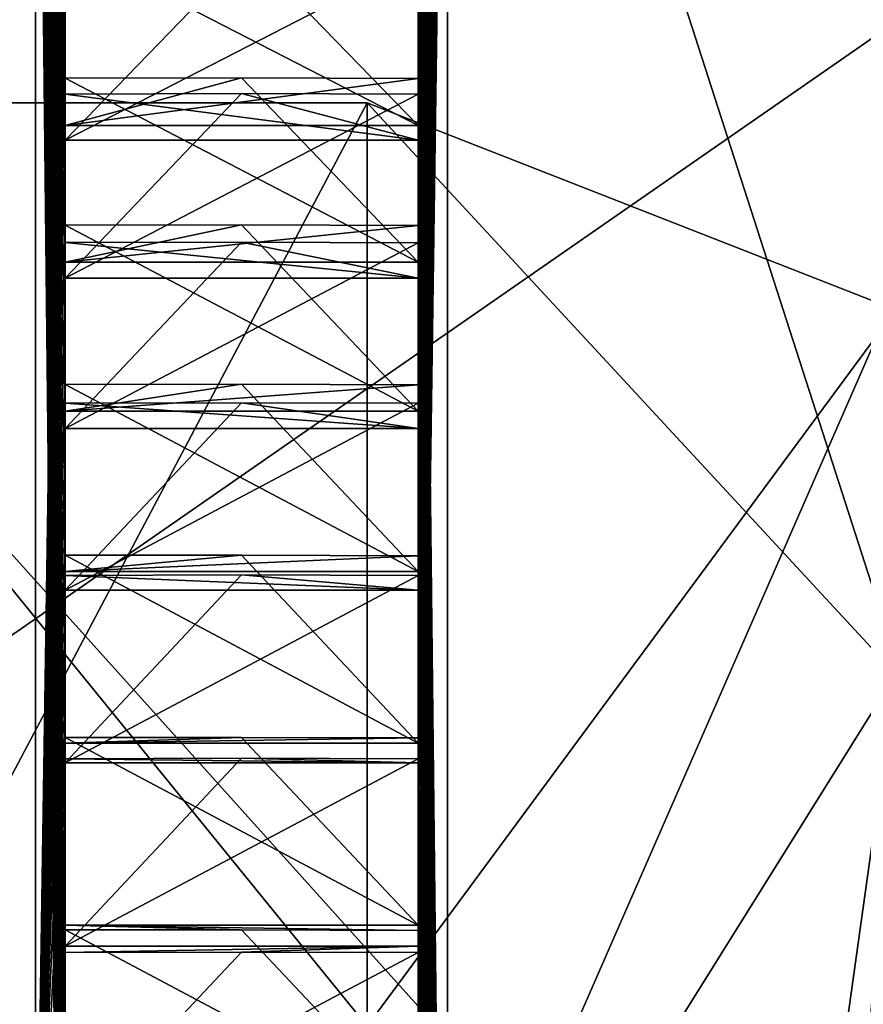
# Model space of a CAD drawing. Header units: millimetres. Extents: x -15 to 196, y -14 to 691.
# Tile 114 of 256: x 8.31 to 10.23, y 24.82 to 27.06. Entities that reach past the tile are written whole.
import ezdxf

# ---------------------------------------------------------------- set-up
doc = ezdxf.new("R2010")
doc.units = ezdxf.units.MM
doc.header["$LTSCALE"] = 41.718519
for name, color, linetype in [('155', 7, 'CONTINUOUS'), ('211', 7, 'CONTINUOUS'), ('213', 7, 'CONTINUOUS'), ('214', 7, 'CONTINUOUS'), ('2235', 7, 'CONTINUOUS'), ('2236', 7, 'CONTINUOUS'), ('2237', 7, 'CONTINUOUS'), ('2238', 7, 'CONTINUOUS'), ('2239', 7, 'CONTINUOUS'), ('2240', 7, 'CONTINUOUS'), ('2241', 7, 'CONTINUOUS'), ('2242', 7, 'CONTINUOUS'), ('2243', 7, 'CONTINUOUS'), ('2244', 7, 'CONTINUOUS'), ('2245', 7, 'CONTINUOUS'), ('2246', 7, 'CONTINUOUS'), ('2247', 7, 'CONTINUOUS'), ('2248', 7, 'CONTINUOUS'), ('2249', 7, 'CONTINUOUS'), ('2250', 7, 'CONTINUOUS'), ('2251', 7, 'CONTINUOUS'), ('2252', 7, 'CONTINUOUS'), ('2253', 7, 'CONTINUOUS'), ('2254', 7, 'CONTINUOUS'), ('2278', 7, 'CONTINUOUS'), ('2279', 7, 'CONTINUOUS'), ('2280', 7, 'CONTINUOUS'), ('2281', 7, 'CONTINUOUS'), ('2345', 7, 'CONTINUOUS'), ('2347', 7, 'CONTINUOUS'), ('2379', 7, 'CONTINUOUS'), ('2380', 7, 'CONTINUOUS'), ('2381', 7, 'CONTINUOUS'), ('2382', 7, 'CONTINUOUS'), ('2383', 7, 'CONTINUOUS'), ('2384', 7, 'CONTINUOUS'), ('2385', 7, 'CONTINUOUS'), ('2386', 7, 'CONTINUOUS'), ('2387', 7, 'CONTINUOUS'), ('2388', 7, 'CONTINUOUS'), ('2389', 7, 'CONTINUOUS'), ('2390', 7, 'CONTINUOUS'), ('2391', 7, 'CONTINUOUS'), ('2392', 7, 'CONTINUOUS'), ('2393', 7, 'CONTINUOUS'), ('2394', 7, 'CONTINUOUS'), ('2395', 7, 'CONTINUOUS'), ('2396', 7, 'CONTINUOUS'), ('2397', 7, 'CONTINUOUS'), ('2398', 7, 'CONTINUOUS'), ('2554', 7, 'CONTINUOUS'), ('2555', 7, 'CONTINUOUS'), ('2556', 7, 'CONTINUOUS'), ('2557', 7, 'CONTINUOUS'), ('2558', 7, 'CONTINUOUS'), ('2559', 7, 'CONTINUOUS'), ('2560', 7, 'CONTINUOUS'), ('2571', 7, 'CONTINUOUS'), ('2572', 7, 'CONTINUOUS'), ('2583', 7, 'CONTINUOUS'), ('2584', 7, 'CONTINUOUS'), ('2585', 7, 'CONTINUOUS'), ('3096', 7, 'CONTINUOUS'), ('3097', 7, 'CONTINUOUS'), ('3098', 7, 'CONTINUOUS'), ('3099', 7, 'CONTINUOUS'), ('3100', 7, 'CONTINUOUS'), ('3101', 7, 'CONTINUOUS'), ('3102', 7, 'CONTINUOUS'), ('622', 7, 'CONTINUOUS'), ('855', 7, 'CONTINUOUS'), ('867', 7, 'CONTINUOUS'), ('871', 7, 'CONTINUOUS'), ('881', 7, 'CONTINUOUS'), ('885', 7, 'CONTINUOUS')]:
    doc.layers.add(name, color=color, linetype=linetype)

msp = doc.modelspace()

# ---------------------------------------------------------------- linework, layer by layer
at = {"layer": '155', "linetype": 'Continuous'}
for points in [[(-10.1921, 76.5187, -186.1544), (18.3006, 76.5474, -185.3316), (18.3006, 20.3875, -209.1701), (-10.1921, 76.5187, -186.1544)], [(-10.1921, 20.679, -209.8569), (-10.1921, 76.5187, -186.1544), (18.3006, 20.3875, -209.1701), (-10.1921, 20.679, -209.8569)]]:
    msp.add_3dface(points, dxfattribs=at)
at = {"layer": '211', "linetype": 'Continuous'}
for points in [[(14.25, 29.7946, -2.5), (14.25, 14, -2.5), (-8.5, 14, -2.5), (14.25, 29.7946, -2.5)], [(14.25, 29.7946, -2.5), (-8.5, 14, -2.5), (-8.5, 29.7946, -2.5), (14.25, 29.7946, -2.5)]]:
    msp.add_3dface(points, dxfattribs=at)
at = {"layer": '213', "linetype": 'Continuous'}
for points in [[(-3.5, 11.3301, -27.5), (14.25, 11.3301, -27.5), (14.25, 43.0183, -27.5), (-3.5, 11.3301, -27.5)], [(-3.5, 11.3301, -27.5), (14.25, 43.0183, -27.5), (-3.5, 43.0183, -27.5), (-3.5, 11.3301, -27.5)]]:
    msp.add_3dface(points, dxfattribs=at)
at = {"layer": '214', "linetype": 'Continuous'}
for points in [[(14.25, 12, -30), (-3.5, 12, -30), (-3.5, 42.2322, -30), (14.25, 12, -30)], [(14.25, 42.2322, -30), (14.25, 12, -30), (-3.5, 42.2322, -30), (14.25, 42.2322, -30)]]:
    msp.add_3dface(points, dxfattribs=at)
at = {"layer": '2235', "color": 21, "linetype": 'Continuous', "true_color": 0xf0a06e}
msp.add_3dface([(9.217, 24.5172, -72.1646), (9.217, 24.941, -72.2006), (9.217, 24.712, -72.3982), (9.217, 24.5172, -72.1646)], dxfattribs=at)
at = {"layer": '2236', "color": 21, "linetype": 'Continuous', "true_color": 0xf0a06e}
for points in [[(9.217, 24.941, -72.2006), (8.417, 24.5172, -72.1646), (8.817, 24.942, -72.2019), (9.217, 24.941, -72.2006)], [(8.817, 24.942, -72.2019), (8.417, 24.5172, -72.1646), (8.417, 24.9408, -72.2017), (8.817, 24.942, -72.2019)], [(9.217, 24.5172, -72.1646), (8.417, 24.5172, -72.1646), (9.217, 24.941, -72.2006), (9.217, 24.5172, -72.1646)]]:
    msp.add_3dface(points, dxfattribs=at)
at = {"layer": '2237', "color": 21, "linetype": 'Continuous', "true_color": 0xf0a06e}
for points in [[(8.817, 24.942, -72.2019), (8.417, 24.9408, -72.2017), (9.217, 24.9553, -71.7755), (8.817, 24.942, -72.2019)], [(9.217, 24.9553, -71.7755), (8.417, 24.9408, -72.2017), (8.417, 24.9553, -71.7755), (9.217, 24.9553, -71.7755)], [(9.217, 24.941, -72.2006), (8.817, 24.942, -72.2019), (9.217, 24.9553, -71.7755), (9.217, 24.941, -72.2006)]]:
    msp.add_3dface(points, dxfattribs=at)
at = {"layer": '2238', "color": 21, "linetype": 'Continuous', "true_color": 0xf0a06e}
for points in [[(9.217, 24.9553, -71.7755), (9.217, 25.3804, -71.7877), (9.217, 25.1629, -71.9978), (9.217, 24.9553, -71.7755)], [(9.217, 24.941, -72.2006), (9.217, 24.9553, -71.7755), (9.217, 25.1629, -71.9978), (9.217, 24.941, -72.2006)]]:
    msp.add_3dface(points, dxfattribs=at)
at = {"layer": '2239', "color": 21, "linetype": 'Continuous', "true_color": 0xf0a06e}
for points in [[(9.217, 25.3804, -71.7877), (8.417, 24.9553, -71.7755), (8.817, 25.3816, -71.7888), (9.217, 25.3804, -71.7877)], [(8.817, 25.3816, -71.7888), (8.417, 24.9553, -71.7755), (8.417, 25.3804, -71.7888), (8.817, 25.3816, -71.7888)], [(9.217, 24.9553, -71.7755), (8.417, 24.9553, -71.7755), (9.217, 25.3804, -71.7877), (9.217, 24.9553, -71.7755)]]:
    msp.add_3dface(points, dxfattribs=at)
at = {"layer": '2240', "color": 21, "linetype": 'Continuous', "true_color": 0xf0a06e}
for points in [[(8.817, 25.3816, -71.7888), (8.417, 25.3804, -71.7888), (9.217, 25.3709, -71.3625), (8.817, 25.3816, -71.7888)], [(9.217, 25.3709, -71.3625), (8.417, 25.3804, -71.7888), (8.417, 25.3709, -71.3625), (9.217, 25.3709, -71.3625)], [(9.217, 25.3804, -71.7877), (8.817, 25.3816, -71.7888), (9.217, 25.3709, -71.3625), (9.217, 25.3804, -71.7877)]]:
    msp.add_3dface(points, dxfattribs=at)
at = {"layer": '2241', "color": 21, "linetype": 'Continuous', "true_color": 0xf0a06e}
for points in [[(9.217, 25.3709, -71.3625), (9.217, 25.796, -71.3508), (9.217, 25.5907, -71.5728), (9.217, 25.3709, -71.3625)], [(9.217, 25.3804, -71.7877), (9.217, 25.3709, -71.3625), (9.217, 25.5907, -71.5728), (9.217, 25.3804, -71.7877)]]:
    msp.add_3dface(points, dxfattribs=at)
at = {"layer": '2242', "color": 21, "linetype": 'Continuous', "true_color": 0xf0a06e}
for points in [[(9.217, 25.796, -71.3508), (8.417, 25.3709, -71.3625), (8.817, 25.7972, -71.352), (9.217, 25.796, -71.3508)], [(8.817, 25.7972, -71.352), (8.417, 25.3709, -71.3625), (8.417, 25.796, -71.3519), (8.817, 25.7972, -71.352)], [(9.217, 25.3709, -71.3625), (8.417, 25.3709, -71.3625), (9.217, 25.796, -71.3508), (9.217, 25.3709, -71.3625)]]:
    msp.add_3dface(points, dxfattribs=at)
at = {"layer": '2243', "color": 21, "linetype": 'Continuous', "true_color": 0xf0a06e}
for points in [[(8.817, 25.7972, -71.352), (8.417, 25.796, -71.3519), (9.217, 25.7627, -70.9268), (8.817, 25.7972, -71.352)], [(9.217, 25.7627, -70.9268), (8.417, 25.796, -71.3519), (8.417, 25.7627, -70.9268), (9.217, 25.7627, -70.9268)], [(9.217, 25.796, -71.3508), (8.817, 25.7972, -71.352), (9.217, 25.7627, -70.9268), (9.217, 25.796, -71.3508)]]:
    msp.add_3dface(points, dxfattribs=at)
at = {"layer": '2244', "color": 21, "linetype": 'Continuous', "true_color": 0xf0a06e}
for points in [[(9.217, 25.7627, -70.9268), (9.217, 26.1865, -70.8913), (9.217, 25.9939, -71.1245), (9.217, 25.7627, -70.9268)], [(9.217, 25.796, -71.3508), (9.217, 25.7627, -70.9268), (9.217, 25.9939, -71.1245), (9.217, 25.796, -71.3508)]]:
    msp.add_3dface(points, dxfattribs=at)
at = {"layer": '2245', "color": 21, "linetype": 'Continuous', "true_color": 0xf0a06e}
for points in [[(9.217, 26.1865, -70.8913), (8.417, 25.7627, -70.9268), (8.817, 26.1878, -70.8923), (9.217, 26.1865, -70.8913)], [(8.817, 26.1878, -70.8923), (8.417, 25.7627, -70.9268), (8.417, 26.1866, -70.8924), (8.817, 26.1878, -70.8923)], [(9.217, 25.7627, -70.9268), (8.417, 25.7627, -70.9268), (9.217, 26.1865, -70.8913), (9.217, 25.7627, -70.9268)]]:
    msp.add_3dface(points, dxfattribs=at)
at = {"layer": '2246', "color": 21, "linetype": 'Continuous', "true_color": 0xf0a06e}
for points in [[(8.817, 26.1878, -70.8923), (8.417, 26.1866, -70.8924), (9.217, 26.1294, -70.4699), (8.817, 26.1878, -70.8923)], [(9.217, 26.1294, -70.4699), (8.417, 26.1866, -70.8924), (8.417, 26.1294, -70.4699), (9.217, 26.1294, -70.4699)], [(9.217, 26.1865, -70.8913), (8.817, 26.1878, -70.8923), (9.217, 26.1294, -70.4699), (9.217, 26.1865, -70.8913)]]:
    msp.add_3dface(points, dxfattribs=at)
at = {"layer": '2247', "color": 21, "linetype": 'Continuous', "true_color": 0xf0a06e}
for points in [[(9.217, 26.1294, -70.4699), (9.217, 26.5506, -70.4107), (9.217, 26.3714, -70.6542), (9.217, 26.1294, -70.4699)], [(9.217, 26.1865, -70.8913), (9.217, 26.1294, -70.4699), (9.217, 26.3714, -70.6542), (9.217, 26.1865, -70.8913)]]:
    msp.add_3dface(points, dxfattribs=at)
at = {"layer": '2248', "color": 21, "linetype": 'Continuous', "true_color": 0xf0a06e}
for points in [[(9.217, 26.5506, -70.4107), (8.417, 26.1294, -70.4699), (8.817, 26.5519, -70.4117), (9.217, 26.5506, -70.4107)], [(8.817, 26.5519, -70.4117), (8.417, 26.1294, -70.4699), (8.417, 26.5507, -70.4117), (8.817, 26.5519, -70.4117)], [(9.217, 26.1294, -70.4699), (8.417, 26.1294, -70.4699), (9.217, 26.5506, -70.4107), (9.217, 26.1294, -70.4699)]]:
    msp.add_3dface(points, dxfattribs=at)
at = {"layer": '2249', "color": 21, "linetype": 'Continuous', "true_color": 0xf0a06e}
for points in [[(8.817, 26.5519, -70.4117), (8.417, 26.5507, -70.4117), (9.217, 26.47, -69.9931), (8.817, 26.5519, -70.4117)], [(9.217, 26.47, -69.9931), (8.417, 26.5507, -70.4117), (8.417, 26.47, -69.9931), (9.217, 26.47, -69.9931)], [(9.217, 26.5506, -70.4107), (8.817, 26.5519, -70.4117), (9.217, 26.47, -69.9931), (9.217, 26.5506, -70.4107)]]:
    msp.add_3dface(points, dxfattribs=at)
at = {"layer": '2250', "color": 21, "linetype": 'Continuous', "true_color": 0xf0a06e}
for points in [[(9.217, 26.47, -69.9931), (9.217, 26.8872, -69.9103), (9.217, 26.7219, -70.1636), (9.217, 26.47, -69.9931)], [(9.217, 26.5506, -70.4107), (9.217, 26.47, -69.9931), (9.217, 26.7219, -70.1636), (9.217, 26.5506, -70.4107)]]:
    msp.add_3dface(points, dxfattribs=at)
at = {"layer": '2251', "color": 21, "linetype": 'Continuous', "true_color": 0xf0a06e}
for points in [[(9.217, 26.8872, -69.9103), (8.417, 26.47, -69.9931), (8.817, 26.8886, -69.9112), (9.217, 26.8872, -69.9103)], [(8.817, 26.8886, -69.9112), (8.417, 26.47, -69.9931), (8.417, 26.8874, -69.9114), (8.817, 26.8886, -69.9112)], [(9.217, 26.47, -69.9931), (8.417, 26.47, -69.9931), (9.217, 26.8872, -69.9103), (9.217, 26.47, -69.9931)]]:
    msp.add_3dface(points, dxfattribs=at)
at = {"layer": '2252', "color": 21, "linetype": 'Continuous', "true_color": 0xf0a06e}
for points in [[(8.817, 26.8886, -69.9112), (8.417, 26.8874, -69.9114), (9.217, 26.7833, -69.4979), (8.817, 26.8886, -69.9112)], [(9.217, 26.7833, -69.4979), (8.417, 26.8874, -69.9114), (8.417, 26.7833, -69.4979), (9.217, 26.7833, -69.4979)], [(9.217, 26.8872, -69.9103), (8.817, 26.8886, -69.9112), (9.217, 26.7833, -69.4979), (9.217, 26.8872, -69.9103)]]:
    msp.add_3dface(points, dxfattribs=at)
at = {"layer": '2253', "color": 21, "linetype": 'Continuous', "true_color": 0xf0a06e}
for points in [[(9.217, 26.7833, -69.4979), (9.217, 27.1951, -69.3919), (9.217, 27.0443, -69.654), (9.217, 26.7833, -69.4979)], [(9.217, 26.8872, -69.9103), (9.217, 26.7833, -69.4979), (9.217, 27.0443, -69.654), (9.217, 26.8872, -69.9103)]]:
    msp.add_3dface(points, dxfattribs=at)
at = {"layer": '2254', "color": 21, "linetype": 'Continuous', "true_color": 0xf0a06e}
for points in [[(9.217, 27.1951, -69.3919), (8.417, 26.7833, -69.4979), (8.817, 27.1965, -69.3928), (9.217, 27.1951, -69.3919)], [(8.817, 27.1965, -69.3928), (8.417, 26.7833, -69.4979), (8.417, 27.1954, -69.393), (8.817, 27.1965, -69.3928)], [(9.217, 26.7833, -69.4979), (8.417, 26.7833, -69.4979), (9.217, 27.1951, -69.3919), (9.217, 26.7833, -69.4979)]]:
    msp.add_3dface(points, dxfattribs=at)
at = {"layer": '2278', "color": 2, "linetype": 'Continuous'}
for points in [[(9.284, 22.4515, -74.132), (9.217, 28.5118, -65.0996), (9.284, 28.7609, -65.1214), (9.284, 22.4515, -74.132)], [(9.217, 28.4976, -65.2497), (9.217, 28.5118, -65.0996), (9.284, 22.4515, -74.132), (9.217, 28.4976, -65.2497)], [(9.217, 28.4813, -65.3995), (9.217, 28.4976, -65.2497), (9.284, 22.4515, -74.132), (9.217, 28.4813, -65.3995)], [(9.217, 28.4423, -65.6994), (9.217, 28.4813, -65.3995), (9.284, 22.4515, -74.132), (9.217, 28.4423, -65.6994)], [(9.217, 28.3952, -65.9964), (9.217, 28.4423, -65.6994), (9.284, 22.4515, -74.132), (9.217, 28.3952, -65.9964)], [(9.217, 28.3394, -66.2935), (9.217, 28.3952, -65.9964), (9.284, 22.4515, -74.132), (9.217, 28.3394, -66.2935)], [(9.217, 28.2757, -66.5874), (9.217, 28.3394, -66.2935), (9.284, 22.4515, -74.132), (9.217, 28.2757, -66.5874)], [(9.217, 28.2034, -66.881), (9.217, 28.2757, -66.5874), (9.284, 22.4515, -74.132), (9.217, 28.2034, -66.881)], [(9.217, 28.1233, -67.1708), (9.217, 28.2034, -66.881), (9.284, 22.4515, -74.132), (9.217, 28.1233, -67.1708)], [(9.217, 28.0346, -67.4599), (9.217, 28.1233, -67.1708), (9.284, 22.4515, -74.132), (9.217, 28.0346, -67.4599)], [(9.217, 27.9384, -67.7447), (9.217, 28.0346, -67.4599), (9.284, 22.4515, -74.132), (9.217, 27.9384, -67.7447)], [(9.217, 27.8336, -68.0284), (9.217, 27.9384, -67.7447), (9.284, 22.4515, -74.132), (9.217, 27.8336, -68.0284)], [(9.217, 27.7216, -68.3074), (9.217, 27.8336, -68.0284), (9.284, 22.4515, -74.132), (9.217, 27.7216, -68.3074)], [(9.217, 27.6011, -68.5848), (9.217, 27.7216, -68.3074), (9.284, 22.4515, -74.132), (9.217, 27.6011, -68.5848)], [(9.217, 27.4736, -68.8571), (9.217, 27.6011, -68.5848), (9.284, 22.4515, -74.132), (9.217, 27.4736, -68.8571)], [(9.217, 27.3377, -69.1272), (9.217, 27.4736, -68.8571), (9.284, 22.4515, -74.132), (9.217, 27.3377, -69.1272)], [(9.217, 27.1951, -69.3919), (9.217, 27.3377, -69.1272), (9.284, 22.4515, -74.132), (9.217, 27.1951, -69.3919)], [(9.217, 27.0443, -69.654), (9.217, 27.1951, -69.3919), (9.284, 22.4515, -74.132), (9.217, 27.0443, -69.654)], [(9.217, 26.8872, -69.9103), (9.217, 27.0443, -69.654), (9.284, 22.4515, -74.132), (9.217, 26.8872, -69.9103)], [(9.217, 26.7219, -70.1636), (9.217, 26.8872, -69.9103), (9.284, 22.4515, -74.132), (9.217, 26.7219, -70.1636)], [(9.217, 26.5506, -70.4107), (9.217, 26.7219, -70.1636), (9.284, 22.4515, -74.132), (9.217, 26.5506, -70.4107)], [(9.217, 26.3714, -70.6542), (9.217, 26.5506, -70.4107), (9.284, 22.4515, -74.132), (9.217, 26.3714, -70.6542)], [(9.217, 26.1865, -70.8913), (9.217, 26.3714, -70.6542), (9.284, 22.4515, -74.132), (9.217, 26.1865, -70.8913)], [(9.217, 25.9939, -71.1245), (9.217, 26.1865, -70.8913), (9.284, 22.4515, -74.132), (9.217, 25.9939, -71.1245)], [(9.217, 25.796, -71.3508), (9.217, 25.9939, -71.1245), (9.284, 22.4515, -74.132), (9.217, 25.796, -71.3508)], [(9.217, 25.5907, -71.5728), (9.217, 25.796, -71.3508), (9.284, 22.4515, -74.132), (9.217, 25.5907, -71.5728)], [(9.217, 25.3804, -71.7877), (9.217, 25.5907, -71.5728), (9.284, 22.4515, -74.132), (9.217, 25.3804, -71.7877)], [(9.217, 25.1629, -71.9978), (9.217, 25.3804, -71.7877), (9.284, 22.4515, -74.132), (9.217, 25.1629, -71.9978)], [(9.217, 24.941, -72.2006), (9.217, 25.1629, -71.9978), (9.284, 22.4515, -74.132), (9.217, 24.941, -72.2006)], [(9.217, 24.712, -72.3982), (9.217, 24.941, -72.2006), (9.284, 22.4515, -74.132), (9.217, 24.712, -72.3982)]]:
    msp.add_3dface(points, dxfattribs=at)
at = {"layer": '2279', "color": 2, "linetype": 'Continuous'}
for points in [[(9.284, 22.4515, -74.132), (9.284, 28.7609, -65.1214), (11.316, 22.4515, -74.132), (9.284, 22.4515, -74.132)], [(11.316, 22.4515, -74.132), (9.284, 28.7609, -65.1214), (11.316, 28.7609, -65.1214), (11.316, 22.4515, -74.132)]]:
    msp.add_3dface(points, dxfattribs=at)
at = {"layer": '2280', "color": 2, "linetype": 'Continuous'}
for points in [[(11.316, 28.7609, -65.1214), (9.284, 28.7609, -65.1214), (9.284, 24.1121, -55.152), (11.316, 28.7609, -65.1214)], [(11.316, 24.1121, -55.152), (11.316, 28.7609, -65.1214), (9.284, 24.1121, -55.152), (11.316, 24.1121, -55.152)]]:
    msp.add_3dface(points, dxfattribs=at)
at = {"layer": '2281', "color": 2, "linetype": 'Continuous'}
for points in [[(9.284, 24.1121, -55.152), (9.284, 28.7609, -65.1214), (9.217, 24.0507, -55.4148), (9.284, 24.1121, -55.152)], [(9.217, 24.0507, -55.4148), (9.284, 28.7609, -65.1214), (9.217, 24.2943, -55.594), (9.217, 24.0507, -55.4148)], [(9.217, 24.2943, -55.594), (9.284, 28.7609, -65.1214), (9.217, 24.5314, -55.7789), (9.217, 24.2943, -55.594)], [(9.217, 24.5314, -55.7789), (9.284, 28.7609, -65.1214), (9.217, 24.7645, -55.9714), (9.217, 24.5314, -55.7789)], [(9.217, 24.7645, -55.9714), (9.284, 28.7609, -65.1214), (9.217, 24.9909, -56.1693), (9.217, 24.7645, -55.9714)], [(9.217, 24.9909, -56.1693), (9.284, 28.7609, -65.1214), (9.217, 25.2129, -56.3747), (9.217, 24.9909, -56.1693)], [(9.217, 25.2129, -56.3747), (9.284, 28.7609, -65.1214), (9.217, 25.4278, -56.585), (9.217, 25.2129, -56.3747)], [(9.217, 25.4278, -56.585), (9.284, 28.7609, -65.1214), (9.217, 25.6379, -56.8024), (9.217, 25.4278, -56.585)], [(9.217, 25.6379, -56.8024), (9.284, 28.7609, -65.1214), (9.217, 25.8407, -57.0244), (9.217, 25.6379, -56.8024)], [(9.217, 25.8407, -57.0244), (9.284, 28.7609, -65.1214), (9.217, 26.0382, -57.2533), (9.217, 25.8407, -57.0244)], [(9.217, 26.0382, -57.2533), (9.284, 28.7609, -65.1214), (9.217, 26.2283, -57.4863), (9.217, 26.0382, -57.2533)], [(9.217, 26.2283, -57.4863), (9.284, 28.7609, -65.1214), (9.217, 26.4127, -57.726), (9.217, 26.2283, -57.4863)], [(9.217, 26.4127, -57.726), (9.284, 28.7609, -65.1214), (9.217, 26.5894, -57.9693), (9.217, 26.4127, -57.726)], [(9.217, 26.5894, -57.9693), (9.284, 28.7609, -65.1214), (9.217, 26.7601, -58.2189), (9.217, 26.5894, -57.9693)], [(9.217, 26.7601, -58.2189), (9.284, 28.7609, -65.1214), (9.217, 26.9228, -58.4717), (9.217, 26.7601, -58.2189)], [(9.217, 26.9228, -58.4717), (9.284, 28.7609, -65.1214), (9.217, 27.0792, -58.7305), (9.217, 26.9228, -58.4717)]]:
    msp.add_3dface(points, dxfattribs=at)
at = {"layer": '2345', "color": 2, "linetype": 'Continuous'}
for points in [[(8.35, 28.7609, -65.1214), (8.417, 22.4364, -73.8636), (8.35, 22.4515, -74.132), (8.35, 28.7609, -65.1214)], [(8.417, 22.4364, -73.8636), (8.35, 28.7609, -65.1214), (8.417, 22.7062, -73.7292), (8.417, 22.4364, -73.8636)], [(8.35, 28.7609, -65.1214), (8.417, 22.973, -73.5885), (8.417, 22.7062, -73.7292), (8.35, 28.7609, -65.1214)], [(8.417, 22.973, -73.5885), (8.35, 28.7609, -65.1214), (8.417, 23.2349, -73.4392), (8.417, 22.973, -73.5885)], [(8.35, 28.7609, -65.1214), (8.417, 23.4934, -73.2838), (8.417, 23.2349, -73.4392), (8.35, 28.7609, -65.1214)], [(8.417, 23.4934, -73.2838), (8.35, 28.7609, -65.1214), (8.417, 23.7465, -73.12), (8.417, 23.4934, -73.2838)], [(8.35, 28.7609, -65.1214), (8.417, 23.9959, -72.9503), (8.417, 23.7465, -73.12), (8.35, 28.7609, -65.1214)], [(8.417, 23.9959, -72.9503), (8.35, 28.7609, -65.1214), (8.417, 24.2394, -72.7726), (8.417, 23.9959, -72.9503)], [(8.35, 28.7609, -65.1214), (8.417, 24.4789, -72.5893), (8.417, 24.2394, -72.7726), (8.35, 28.7609, -65.1214)], [(8.417, 24.4789, -72.5893), (8.35, 28.7609, -65.1214), (8.417, 24.712, -72.3982), (8.417, 24.4789, -72.5893)], [(8.35, 28.7609, -65.1214), (8.417, 24.9408, -72.2017), (8.417, 24.712, -72.3982), (8.35, 28.7609, -65.1214)], [(8.417, 24.9408, -72.2017), (8.35, 28.7609, -65.1214), (8.417, 25.1629, -71.9978), (8.417, 24.9408, -72.2017)], [(8.35, 28.7609, -65.1214), (8.417, 25.3804, -71.7888), (8.417, 25.1629, -71.9978), (8.35, 28.7609, -65.1214)], [(8.417, 25.3804, -71.7888), (8.35, 28.7609, -65.1214), (8.417, 25.5907, -71.5728), (8.417, 25.3804, -71.7888)], [(8.35, 28.7609, -65.1214), (8.417, 25.796, -71.3519), (8.417, 25.5907, -71.5728), (8.35, 28.7609, -65.1214)], [(8.417, 25.796, -71.3519), (8.35, 28.7609, -65.1214), (8.417, 25.9939, -71.1245), (8.417, 25.796, -71.3519)], [(8.35, 28.7609, -65.1214), (8.417, 26.1866, -70.8924), (8.417, 25.9939, -71.1245), (8.35, 28.7609, -65.1214)], [(8.417, 26.1866, -70.8924), (8.35, 28.7609, -65.1214), (8.417, 26.3714, -70.6542), (8.417, 26.1866, -70.8924)], [(8.35, 28.7609, -65.1214), (8.417, 26.5507, -70.4117), (8.417, 26.3714, -70.6542), (8.35, 28.7609, -65.1214)], [(8.417, 26.5507, -70.4117), (8.35, 28.7609, -65.1214), (8.417, 26.7219, -70.1636), (8.417, 26.5507, -70.4117)], [(8.35, 28.7609, -65.1214), (8.417, 26.8874, -69.9114), (8.417, 26.7219, -70.1636), (8.35, 28.7609, -65.1214)], [(8.417, 26.8874, -69.9114), (8.35, 28.7609, -65.1214), (8.417, 27.0443, -69.654), (8.417, 26.8874, -69.9114)], [(8.35, 28.7609, -65.1214), (8.417, 27.1954, -69.393), (8.417, 27.0443, -69.654), (8.35, 28.7609, -65.1214)]]:
    msp.add_3dface(points, dxfattribs=at)
at = {"layer": '2347', "color": 2, "linetype": 'Continuous'}
for points in [[(8.417, 28.5118, -65.0996), (8.35, 28.7609, -65.1214), (8.35, 24.1121, -55.152), (8.417, 28.5118, -65.0996)], [(8.417, 28.5527, -64.1961), (8.417, 28.5475, -64.4985), (8.35, 24.1121, -55.152), (8.417, 28.5527, -64.1961)], [(8.417, 28.5494, -63.8955), (8.417, 28.5527, -64.1961), (8.35, 24.1121, -55.152), (8.417, 28.5494, -63.8955)], [(8.417, 28.5384, -63.5941), (8.417, 28.5494, -63.8955), (8.35, 24.1121, -55.152), (8.417, 28.5384, -63.5941)], [(8.417, 28.5475, -64.4985), (8.417, 28.5339, -64.7989), (8.35, 24.1121, -55.152), (8.417, 28.5475, -64.4985)], [(8.417, 28.5175, -63.2933), (8.417, 28.5384, -63.5941), (8.35, 24.1121, -55.152), (8.417, 28.5175, -63.2933)], [(8.417, 28.5339, -64.7989), (8.417, 28.5238, -64.9501), (8.35, 24.1121, -55.152), (8.417, 28.5339, -64.7989)], [(8.417, 28.5238, -64.9501), (8.417, 28.5118, -65.0996), (8.35, 24.1121, -55.152), (8.417, 28.5238, -64.9501)], [(8.417, 28.4897, -62.993), (8.417, 28.5175, -63.2933), (8.35, 24.1121, -55.152), (8.417, 28.4897, -62.993)], [(8.417, 28.4519, -62.6939), (8.417, 28.4897, -62.993), (8.35, 24.1121, -55.152), (8.417, 28.4519, -62.6939)], [(8.417, 28.4073, -62.3957), (8.417, 28.4519, -62.6939), (8.35, 24.1121, -55.152), (8.417, 28.4073, -62.3957)], [(8.417, 28.3528, -62.0991), (8.417, 28.4073, -62.3957), (8.35, 24.1121, -55.152), (8.417, 28.3528, -62.0991)], [(8.417, 28.2915, -61.8038), (8.417, 28.3528, -62.0991), (8.35, 24.1121, -55.152), (8.417, 28.2915, -61.8038)], [(8.417, 28.2205, -61.5108), (8.417, 28.2915, -61.8038), (8.35, 24.1121, -55.152), (8.417, 28.2205, -61.5108)], [(8.417, 28.1427, -61.2194), (8.417, 28.2205, -61.5108), (8.35, 24.1121, -55.152), (8.417, 28.1427, -61.2194)], [(8.417, 28.0554, -60.9309), (8.417, 28.1427, -61.2194), (8.35, 24.1121, -55.152), (8.417, 28.0554, -60.9309)], [(8.417, 27.9615, -60.6443), (8.417, 28.0554, -60.9309), (8.35, 24.1121, -55.152), (8.417, 27.9615, -60.6443)], [(8.417, 27.8581, -60.3611), (8.417, 27.9615, -60.6443), (8.35, 24.1121, -55.152), (8.417, 27.8581, -60.3611)], [(8.417, 27.7482, -60.0802), (8.417, 27.8581, -60.3611), (8.35, 24.1121, -55.152), (8.417, 27.7482, -60.0802)], [(8.417, 27.6291, -59.8032), (8.417, 27.7482, -60.0802), (8.35, 24.1121, -55.152), (8.417, 27.6291, -59.8032)], [(8.417, 27.5036, -59.529), (8.417, 27.6291, -59.8032), (8.35, 24.1121, -55.152), (8.417, 27.5036, -59.529)], [(8.417, 27.3692, -59.2591), (8.417, 27.5036, -59.529), (8.35, 24.1121, -55.152), (8.417, 27.3692, -59.2591)], [(8.417, 27.2286, -58.9924), (8.417, 27.3692, -59.2591), (8.35, 24.1121, -55.152), (8.417, 27.2286, -58.9924)], [(8.417, 27.0792, -58.7305), (8.417, 27.2286, -58.9924), (8.35, 24.1121, -55.152), (8.417, 27.0792, -58.7305)], [(8.417, 26.9238, -58.472), (8.417, 27.0792, -58.7305), (8.35, 24.1121, -55.152), (8.417, 26.9238, -58.472)], [(8.417, 26.7601, -58.2189), (8.417, 26.9238, -58.472), (8.35, 24.1121, -55.152), (8.417, 26.7601, -58.2189)], [(8.417, 26.5904, -57.9695), (8.417, 26.7601, -58.2189), (8.35, 24.1121, -55.152), (8.417, 26.5904, -57.9695)], [(8.417, 26.4127, -57.726), (8.417, 26.5904, -57.9695), (8.35, 24.1121, -55.152), (8.417, 26.4127, -57.726)], [(8.417, 26.2293, -57.4865), (8.417, 26.4127, -57.726), (8.35, 24.1121, -55.152), (8.417, 26.2293, -57.4865)], [(8.417, 26.0382, -57.2533), (8.417, 26.2293, -57.4865), (8.35, 24.1121, -55.152), (8.417, 26.0382, -57.2533)], [(8.417, 25.8418, -57.0245), (8.417, 26.0382, -57.2533), (8.35, 24.1121, -55.152), (8.417, 25.8418, -57.0245)], [(8.417, 25.6379, -56.8024), (8.417, 25.8418, -57.0245), (8.35, 24.1121, -55.152), (8.417, 25.6379, -56.8024)], [(8.417, 25.4289, -56.585), (8.417, 25.6379, -56.8024), (8.35, 24.1121, -55.152), (8.417, 25.4289, -56.585)], [(8.417, 25.2129, -56.3747), (8.417, 25.4289, -56.585), (8.35, 24.1121, -55.152), (8.417, 25.2129, -56.3747)], [(8.417, 24.992, -56.1693), (8.417, 25.2129, -56.3747), (8.35, 24.1121, -55.152), (8.417, 24.992, -56.1693)], [(8.417, 24.7645, -55.9714), (8.417, 24.992, -56.1693), (8.35, 24.1121, -55.152), (8.417, 24.7645, -55.9714)]]:
    msp.add_3dface(points, dxfattribs=at)
at = {"layer": '2379', "color": 21, "linetype": 'Continuous', "true_color": 0xf0a06e}
for points in [[(8.817, 27.2291, -58.9913), (8.417, 27.2286, -58.9924), (9.217, 26.8163, -58.8835), (8.817, 27.2291, -58.9913)], [(9.217, 26.8163, -58.8835), (8.417, 27.2286, -58.9924), (8.417, 26.8163, -58.8835), (9.217, 26.8163, -58.8835)], [(9.217, 27.2275, -58.992), (8.817, 27.2291, -58.9913), (9.217, 26.8163, -58.8835), (9.217, 27.2275, -58.992)]]:
    msp.add_3dface(points, dxfattribs=at)
at = {"layer": '2380', "color": 21, "linetype": 'Continuous', "true_color": 0xf0a06e}
for points in [[(9.217, 27.0792, -58.7305), (9.217, 27.2275, -58.992), (9.217, 26.8163, -58.8835), (9.217, 27.0792, -58.7305)], [(9.217, 26.9228, -58.4717), (9.217, 27.0792, -58.7305), (9.217, 26.8163, -58.8835), (9.217, 26.9228, -58.4717)]]:
    msp.add_3dface(points, dxfattribs=at)
at = {"layer": '2381', "color": 21, "linetype": 'Continuous', "true_color": 0xf0a06e}
for points in [[(9.217, 26.9228, -58.4717), (8.417, 26.8163, -58.8835), (8.817, 26.9242, -58.4707), (9.217, 26.9228, -58.4717)], [(8.417, 26.8163, -58.8835), (8.417, 26.9238, -58.472), (8.817, 26.9242, -58.4707), (8.417, 26.8163, -58.8835)], [(9.217, 26.9228, -58.4717), (9.217, 26.8163, -58.8835), (8.417, 26.8163, -58.8835), (9.217, 26.9228, -58.4717)]]:
    msp.add_3dface(points, dxfattribs=at)
at = {"layer": '2382', "color": 21, "linetype": 'Continuous', "true_color": 0xf0a06e}
for points in [[(8.817, 26.9242, -58.4707), (8.417, 26.9238, -58.472), (9.217, 26.5061, -58.3864), (8.817, 26.9242, -58.4707)], [(9.217, 26.5061, -58.3864), (8.417, 26.9238, -58.472), (8.417, 26.5061, -58.3864), (9.217, 26.5061, -58.3864)], [(9.217, 26.9228, -58.4717), (8.817, 26.9242, -58.4707), (9.217, 26.5061, -58.3864), (9.217, 26.9228, -58.4717)]]:
    msp.add_3dface(points, dxfattribs=at)
at = {"layer": '2383', "color": 21, "linetype": 'Continuous', "true_color": 0xf0a06e}
for points in [[(9.217, 26.7601, -58.2189), (9.217, 26.9228, -58.4717), (9.217, 26.5061, -58.3864), (9.217, 26.7601, -58.2189)], [(9.217, 26.5894, -57.9693), (9.217, 26.7601, -58.2189), (9.217, 26.5061, -58.3864), (9.217, 26.5894, -57.9693)]]:
    msp.add_3dface(points, dxfattribs=at)
at = {"layer": '2384', "color": 21, "linetype": 'Continuous', "true_color": 0xf0a06e}
for points in [[(9.217, 26.5894, -57.9693), (8.417, 26.5061, -58.3864), (8.817, 26.5908, -57.9684), (9.217, 26.5894, -57.9693)], [(8.417, 26.5061, -58.3864), (8.417, 26.5904, -57.9695), (8.817, 26.5908, -57.9684), (8.417, 26.5061, -58.3864)], [(9.217, 26.5894, -57.9693), (9.217, 26.5061, -58.3864), (8.417, 26.5061, -58.3864), (9.217, 26.5894, -57.9693)]]:
    msp.add_3dface(points, dxfattribs=at)
at = {"layer": '2385', "color": 21, "linetype": 'Continuous', "true_color": 0xf0a06e}
for points in [[(8.817, 26.5908, -57.9684), (8.417, 26.5904, -57.9695), (9.217, 26.1686, -57.9074), (8.817, 26.5908, -57.9684)], [(9.217, 26.1686, -57.9074), (8.417, 26.5904, -57.9695), (8.417, 26.1686, -57.9074), (9.217, 26.1686, -57.9074)], [(9.217, 26.5894, -57.9693), (8.817, 26.5908, -57.9684), (9.217, 26.1686, -57.9074), (9.217, 26.5894, -57.9693)]]:
    msp.add_3dface(points, dxfattribs=at)
at = {"layer": '2386', "color": 21, "linetype": 'Continuous', "true_color": 0xf0a06e}
for points in [[(9.217, 26.4127, -57.726), (9.217, 26.5894, -57.9693), (9.217, 26.1686, -57.9074), (9.217, 26.4127, -57.726)], [(9.217, 26.2283, -57.4863), (9.217, 26.4127, -57.726), (9.217, 26.1686, -57.9074), (9.217, 26.2283, -57.4863)]]:
    msp.add_3dface(points, dxfattribs=at)
at = {"layer": '2387', "color": 21, "linetype": 'Continuous', "true_color": 0xf0a06e}
for points in [[(9.217, 26.2283, -57.4863), (8.417, 26.1686, -57.9074), (8.817, 26.2295, -57.4853), (9.217, 26.2283, -57.4863)], [(8.417, 26.1686, -57.9074), (8.417, 26.2293, -57.4865), (8.817, 26.2295, -57.4853), (8.417, 26.1686, -57.9074)], [(9.217, 26.2283, -57.4863), (9.217, 26.1686, -57.9074), (8.417, 26.1686, -57.9074), (9.217, 26.2283, -57.4863)]]:
    msp.add_3dface(points, dxfattribs=at)
at = {"layer": '2388', "color": 21, "linetype": 'Continuous', "true_color": 0xf0a06e}
for points in [[(8.817, 26.2295, -57.4853), (8.417, 26.2293, -57.4865), (9.217, 25.8047, -57.4482), (8.817, 26.2295, -57.4853)], [(9.217, 25.8047, -57.4482), (8.417, 26.2293, -57.4865), (8.417, 25.8047, -57.4482), (9.217, 25.8047, -57.4482)], [(9.217, 26.2283, -57.4863), (8.817, 26.2295, -57.4853), (9.217, 25.8047, -57.4482), (9.217, 26.2283, -57.4863)]]:
    msp.add_3dface(points, dxfattribs=at)
at = {"layer": '2389', "color": 21, "linetype": 'Continuous', "true_color": 0xf0a06e}
for points in [[(9.217, 26.0382, -57.2533), (9.217, 26.2283, -57.4863), (9.217, 25.8047, -57.4482), (9.217, 26.0382, -57.2533)], [(9.217, 25.8407, -57.0244), (9.217, 26.0382, -57.2533), (9.217, 25.8047, -57.4482), (9.217, 25.8407, -57.0244)]]:
    msp.add_3dface(points, dxfattribs=at)
at = {"layer": '2390', "color": 21, "linetype": 'Continuous', "true_color": 0xf0a06e}
for points in [[(9.217, 25.8407, -57.0244), (8.417, 25.8047, -57.4482), (8.817, 25.842, -57.0234), (9.217, 25.8407, -57.0244)], [(8.417, 25.8047, -57.4482), (8.417, 25.8418, -57.0245), (8.817, 25.842, -57.0234), (8.417, 25.8047, -57.4482)], [(9.217, 25.8407, -57.0244), (9.217, 25.8047, -57.4482), (8.417, 25.8047, -57.4482), (9.217, 25.8407, -57.0244)]]:
    msp.add_3dface(points, dxfattribs=at)
at = {"layer": '2391', "color": 21, "linetype": 'Continuous', "true_color": 0xf0a06e}
for points in [[(8.817, 25.842, -57.0234), (8.417, 25.8418, -57.0245), (9.217, 25.4156, -57.0101), (8.817, 25.842, -57.0234)], [(9.217, 25.4156, -57.0101), (8.417, 25.8418, -57.0245), (8.417, 25.4156, -57.0101), (9.217, 25.4156, -57.0101)], [(9.217, 25.8407, -57.0244), (8.817, 25.842, -57.0234), (9.217, 25.4156, -57.0101), (9.217, 25.8407, -57.0244)]]:
    msp.add_3dface(points, dxfattribs=at)
at = {"layer": '2392', "color": 21, "linetype": 'Continuous', "true_color": 0xf0a06e}
for points in [[(9.217, 25.6379, -56.8024), (9.217, 25.8407, -57.0244), (9.217, 25.4156, -57.0101), (9.217, 25.6379, -56.8024)], [(9.217, 25.4278, -56.585), (9.217, 25.6379, -56.8024), (9.217, 25.4156, -57.0101), (9.217, 25.4278, -56.585)]]:
    msp.add_3dface(points, dxfattribs=at)
at = {"layer": '2393', "color": 21, "linetype": 'Continuous', "true_color": 0xf0a06e}
for points in [[(9.217, 25.4278, -56.585), (8.417, 25.4156, -57.0101), (8.817, 25.4289, -56.5837), (9.217, 25.4278, -56.585)], [(8.417, 25.4156, -57.0101), (8.417, 25.4289, -56.585), (8.817, 25.4289, -56.5837), (8.417, 25.4156, -57.0101)], [(9.217, 25.4278, -56.585), (9.217, 25.4156, -57.0101), (8.417, 25.4156, -57.0101), (9.217, 25.4278, -56.585)]]:
    msp.add_3dface(points, dxfattribs=at)
at = {"layer": '2394', "color": 21, "linetype": 'Continuous', "true_color": 0xf0a06e}
for points in [[(8.817, 25.4289, -56.5837), (8.417, 25.4289, -56.585), (9.217, 25.0026, -56.5945), (8.817, 25.4289, -56.5837)], [(9.217, 25.0026, -56.5945), (8.417, 25.4289, -56.585), (8.417, 25.0026, -56.5945), (9.217, 25.0026, -56.5945)], [(9.217, 25.4278, -56.585), (8.817, 25.4289, -56.5837), (9.217, 25.0026, -56.5945), (9.217, 25.4278, -56.585)]]:
    msp.add_3dface(points, dxfattribs=at)
at = {"layer": '2395', "color": 21, "linetype": 'Continuous', "true_color": 0xf0a06e}
for points in [[(9.217, 25.2129, -56.3747), (9.217, 25.4278, -56.585), (9.217, 25.0026, -56.5945), (9.217, 25.2129, -56.3747)], [(9.217, 24.9909, -56.1693), (9.217, 25.2129, -56.3747), (9.217, 25.0026, -56.5945), (9.217, 24.9909, -56.1693)]]:
    msp.add_3dface(points, dxfattribs=at)
at = {"layer": '2396', "color": 21, "linetype": 'Continuous', "true_color": 0xf0a06e}
for points in [[(9.217, 24.9909, -56.1693), (9.217, 25.0026, -56.5945), (8.417, 25.0026, -56.5945), (9.217, 24.9909, -56.1693)], [(9.217, 24.9909, -56.1693), (8.417, 25.0026, -56.5945), (8.817, 24.9921, -56.1682), (9.217, 24.9909, -56.1693)], [(8.417, 25.0026, -56.5945), (8.417, 24.992, -56.1693), (8.817, 24.9921, -56.1682), (8.417, 25.0026, -56.5945)]]:
    msp.add_3dface(points, dxfattribs=at)
at = {"layer": '2397', "color": 21, "linetype": 'Continuous', "true_color": 0xf0a06e}
for points in [[(8.817, 24.9921, -56.1682), (8.417, 24.992, -56.1693), (9.217, 24.5669, -56.2027), (8.817, 24.9921, -56.1682)], [(9.217, 24.5669, -56.2027), (8.417, 24.992, -56.1693), (8.417, 24.5669, -56.2027), (9.217, 24.5669, -56.2027)], [(9.217, 24.9909, -56.1693), (8.817, 24.9921, -56.1682), (9.217, 24.5669, -56.2027), (9.217, 24.9909, -56.1693)]]:
    msp.add_3dface(points, dxfattribs=at)
at = {"layer": '2398', "color": 21, "linetype": 'Continuous', "true_color": 0xf0a06e}
msp.add_3dface([(9.217, 24.7645, -55.9714), (9.217, 24.9909, -56.1693), (9.217, 24.5669, -56.2027), (9.217, 24.7645, -55.9714)], dxfattribs=at)
at = {"layer": '2554', "color": 21, "linetype": 'Continuous', "true_color": 0xf0a06e}
msp.add_3dface([(8.417, 24.992, -56.1693), (8.417, 24.7645, -55.9714), (8.417, 24.5669, -56.2027), (8.417, 24.992, -56.1693)], dxfattribs=at)
at = {"layer": '2555', "color": 21, "linetype": 'Continuous', "true_color": 0xf0a06e}
for points in [[(8.417, 25.4289, -56.585), (8.417, 25.2129, -56.3747), (8.417, 25.0026, -56.5945), (8.417, 25.4289, -56.585)], [(8.417, 25.2129, -56.3747), (8.417, 24.992, -56.1693), (8.417, 25.0026, -56.5945), (8.417, 25.2129, -56.3747)]]:
    msp.add_3dface(points, dxfattribs=at)
at = {"layer": '2556', "color": 21, "linetype": 'Continuous', "true_color": 0xf0a06e}
for points in [[(8.417, 25.8418, -57.0245), (8.417, 25.6379, -56.8024), (8.417, 25.4156, -57.0101), (8.417, 25.8418, -57.0245)], [(8.417, 25.6379, -56.8024), (8.417, 25.4289, -56.585), (8.417, 25.4156, -57.0101), (8.417, 25.6379, -56.8024)]]:
    msp.add_3dface(points, dxfattribs=at)
at = {"layer": '2557', "color": 21, "linetype": 'Continuous', "true_color": 0xf0a06e}
for points in [[(8.417, 26.2293, -57.4865), (8.417, 26.0382, -57.2533), (8.417, 25.8047, -57.4482), (8.417, 26.2293, -57.4865)], [(8.417, 26.0382, -57.2533), (8.417, 25.8418, -57.0245), (8.417, 25.8047, -57.4482), (8.417, 26.0382, -57.2533)]]:
    msp.add_3dface(points, dxfattribs=at)
at = {"layer": '2558', "color": 21, "linetype": 'Continuous', "true_color": 0xf0a06e}
for points in [[(8.417, 26.5904, -57.9695), (8.417, 26.4127, -57.726), (8.417, 26.1686, -57.9074), (8.417, 26.5904, -57.9695)], [(8.417, 26.4127, -57.726), (8.417, 26.2293, -57.4865), (8.417, 26.1686, -57.9074), (8.417, 26.4127, -57.726)]]:
    msp.add_3dface(points, dxfattribs=at)
at = {"layer": '2559', "color": 21, "linetype": 'Continuous', "true_color": 0xf0a06e}
for points in [[(8.417, 26.9238, -58.472), (8.417, 26.7601, -58.2189), (8.417, 26.5061, -58.3864), (8.417, 26.9238, -58.472)], [(8.417, 26.7601, -58.2189), (8.417, 26.5904, -57.9695), (8.417, 26.5061, -58.3864), (8.417, 26.7601, -58.2189)]]:
    msp.add_3dface(points, dxfattribs=at)
at = {"layer": '2560', "color": 21, "linetype": 'Continuous', "true_color": 0xf0a06e}
for points in [[(8.417, 27.2286, -58.9924), (8.417, 27.0792, -58.7305), (8.417, 26.8163, -58.8835), (8.417, 27.2286, -58.9924)], [(8.417, 27.0792, -58.7305), (8.417, 26.9238, -58.472), (8.417, 26.8163, -58.8835), (8.417, 27.0792, -58.7305)]]:
    msp.add_3dface(points, dxfattribs=at)
at = {"layer": '2571', "color": 2, "linetype": 'Continuous'}
for points in [[(8.35, 24.1121, -55.152), (8.35, 28.7609, -65.1214), (7.2, 26.2292, -57.092), (8.35, 24.1121, -55.152)], [(7.2, 26.2292, -57.092), (8.35, 28.7609, -65.1214), (7.2, 28.7609, -65.1214), (7.2, 26.2292, -57.092)], [(7.2, 18.7614, -53.2045), (8.35, 24.1121, -55.152), (7.2, 26.2292, -57.092), (7.2, 18.7614, -53.2045)]]:
    msp.add_3dface(points, dxfattribs=at)
at = {"layer": '2572', "color": 2, "linetype": 'Continuous'}
for points in [[(8.35, 28.7609, -65.1214), (8.35, 22.4515, -74.132), (7.2, 28.7609, -65.1214), (8.35, 28.7609, -65.1214)], [(7.2, 28.7609, -65.1214), (8.35, 22.4515, -74.132), (7.2, 24.8734, -72.5891), (7.2, 28.7609, -65.1214)], [(7.2, 24.8734, -72.5891), (8.35, 22.4515, -74.132), (7.2, 16.844, -75.1208), (7.2, 24.8734, -72.5891)]]:
    msp.add_3dface(points, dxfattribs=at)
at = {"layer": '2583', "color": 2, "linetype": 'Continuous'}
for points in [[(7.4, 24.7348, -58.267), (7.4, 26.8681, -64.9558), (9.1015, 24.7737, -58.3133), (7.4, 24.7348, -58.267)], [(9.1015, 24.7737, -58.3133), (7.4, 26.8681, -64.9558), (9.1015, 26.8681, -64.9558), (9.1015, 24.7737, -58.3133)]]:
    msp.add_3dface(points, dxfattribs=at)
at = {"layer": '2584', "color": 2, "linetype": 'Continuous'}
for points in [[(7.4, 26.8681, -64.9558), (7.4, 23.6483, -71.1371), (9.1015, 26.8681, -64.9558), (7.4, 26.8681, -64.9558)], [(9.1015, 26.8681, -64.9558), (7.4, 23.6483, -71.1371), (9.1015, 23.6521, -71.1337), (9.1015, 26.8681, -64.9558)]]:
    msp.add_3dface(points, dxfattribs=at)
at = {"layer": '2585', "color": 2, "linetype": 'Continuous'}
for points in [[(9.1015, 24.7737, -58.3133), (9.1015, 26.8681, -64.9558), (10.3, 26.3986, -60.1543), (9.1015, 24.7737, -58.3133)], [(9.1015, 26.8681, -64.9558), (9.1015, 23.6521, -71.1337), (10.3, 25.572, -69.6027), (9.1015, 26.8681, -64.9558)], [(10.3, 26.3986, -60.1543), (9.1015, 26.8681, -64.9558), (10.3, 25.572, -69.6027), (10.3, 26.3986, -60.1543)], [(10.3, 18.6294, -54.7142), (9.1015, 24.7737, -58.3133), (10.3, 26.3986, -60.1543), (10.3, 18.6294, -54.7142)], [(9.1015, 23.6521, -71.1337), (9.1015, 17.0096, -73.228), (10.3, 25.572, -69.6027), (9.1015, 23.6521, -71.1337)], [(10.3, 25.572, -69.6027), (9.1015, 17.0096, -73.228), (9.6707, 16.9847, -73.513), (10.3, 25.572, -69.6027)], [(10.3, 16.9761, -73.6111), (10.3, 25.572, -69.6027), (9.6707, 16.9847, -73.513), (10.3, 16.9761, -73.6111)]]:
    msp.add_3dface(points, dxfattribs=at)
at = {"layer": '3096', "color": 21, "linetype": 'Continuous', "true_color": 0xf0a06e}
msp.add_3dface([(8.417, 24.9408, -72.2017), (8.417, 24.5172, -72.1646), (8.417, 24.712, -72.3982), (8.417, 24.9408, -72.2017)], dxfattribs=at)
at = {"layer": '3097', "color": 21, "linetype": 'Continuous', "true_color": 0xf0a06e}
for points in [[(8.417, 25.3804, -71.7888), (8.417, 24.9553, -71.7755), (8.417, 25.1629, -71.9978), (8.417, 25.3804, -71.7888)], [(8.417, 24.9553, -71.7755), (8.417, 24.9408, -72.2017), (8.417, 25.1629, -71.9978), (8.417, 24.9553, -71.7755)]]:
    msp.add_3dface(points, dxfattribs=at)
at = {"layer": '3098', "color": 21, "linetype": 'Continuous', "true_color": 0xf0a06e}
for points in [[(8.417, 25.796, -71.3519), (8.417, 25.3709, -71.3625), (8.417, 25.5907, -71.5728), (8.417, 25.796, -71.3519)], [(8.417, 25.3709, -71.3625), (8.417, 25.3804, -71.7888), (8.417, 25.5907, -71.5728), (8.417, 25.3709, -71.3625)]]:
    msp.add_3dface(points, dxfattribs=at)
at = {"layer": '3099', "color": 21, "linetype": 'Continuous', "true_color": 0xf0a06e}
for points in [[(8.417, 26.1866, -70.8924), (8.417, 25.7627, -70.9268), (8.417, 25.9939, -71.1245), (8.417, 26.1866, -70.8924)], [(8.417, 25.7627, -70.9268), (8.417, 25.796, -71.3519), (8.417, 25.9939, -71.1245), (8.417, 25.7627, -70.9268)]]:
    msp.add_3dface(points, dxfattribs=at)
at = {"layer": '3100', "color": 21, "linetype": 'Continuous', "true_color": 0xf0a06e}
for points in [[(8.417, 26.5507, -70.4117), (8.417, 26.1294, -70.4699), (8.417, 26.3714, -70.6542), (8.417, 26.5507, -70.4117)], [(8.417, 26.1294, -70.4699), (8.417, 26.1866, -70.8924), (8.417, 26.3714, -70.6542), (8.417, 26.1294, -70.4699)]]:
    msp.add_3dface(points, dxfattribs=at)
at = {"layer": '3101', "color": 21, "linetype": 'Continuous', "true_color": 0xf0a06e}
for points in [[(8.417, 26.8874, -69.9114), (8.417, 26.47, -69.9931), (8.417, 26.7219, -70.1636), (8.417, 26.8874, -69.9114)], [(8.417, 26.47, -69.9931), (8.417, 26.5507, -70.4117), (8.417, 26.7219, -70.1636), (8.417, 26.47, -69.9931)]]:
    msp.add_3dface(points, dxfattribs=at)
at = {"layer": '3102', "color": 21, "linetype": 'Continuous', "true_color": 0xf0a06e}
for points in [[(8.417, 27.1954, -69.393), (8.417, 26.7833, -69.4979), (8.417, 27.0443, -69.654), (8.417, 27.1954, -69.393)], [(8.417, 26.7833, -69.4979), (8.417, 26.8874, -69.9114), (8.417, 27.0443, -69.654), (8.417, 26.7833, -69.4979)]]:
    msp.add_3dface(points, dxfattribs=at)
at = {"layer": '622', "linetype": 'Continuous'}
for points in [[(-10.1921, 29.7946, 0.8692), (-10.1921, 14, 0.8692), (14.25, 14, 0.2291), (-10.1921, 29.7946, 0.8692)], [(-10.1921, 29.7946, 0.8692), (14.25, 14, 0.2291), (14.25, 29.7946, 0.2291), (-10.1921, 29.7946, 0.8692)]]:
    msp.add_3dface(points, dxfattribs=at)
at = {"layer": '855', "linetype": 'Continuous'}
for points in [[(18, 13.9285, -207.5), (18, 29.4452, -176.3784), (4.5, 13.9285, -207.5), (18, 13.9285, -207.5)], [(18, 29.4452, -176.3784), (4.5, 29.4452, -176.3784), (4.5, 13.9285, -207.5), (18, 29.4452, -176.3784)]]:
    msp.add_3dface(points, dxfattribs=at)
at = {"layer": '867', "linetype": 'Continuous'}
for points in [[(-10.5, 35.3295, -179.6034), (-10.5, 22, -205.7641), (12.8, 35.3295, -179.6034), (-10.5, 35.3295, -179.6034)], [(12.8, 35.3295, -179.6034), (-10.5, 22, -205.7641), (12.8, 34.3447, -181.5363), (12.8, 35.3295, -179.6034)], [(-10.5, 22, -205.7641), (18, 22, -205.7641), (18, 34.3447, -181.5363), (-10.5, 22, -205.7641)], [(12.8, 34.3447, -181.5363), (-10.5, 22, -205.7641), (18, 34.3447, -181.5363), (12.8, 34.3447, -181.5363)]]:
    msp.add_3dface(points, dxfattribs=at)
at = {"layer": '871', "linetype": 'Continuous'}
for points in [[(18, 15.0459, -207.5), (4.5, 15.0459, -207.5), (4.5, 30.0677, -177.3709), (18, 15.0459, -207.5)], [(18, 15.0459, -207.5), (4.5, 30.0677, -177.3709), (18, 30.0677, -177.3709), (18, 15.0459, -207.5)]]:
    msp.add_3dface(points, dxfattribs=at)
at = {"layer": '881', "linetype": 'Continuous'}
for points in [[(-10.5, 23.4321, -205.1562), (-10.5, 36.0478, -180.3963), (12.8, 36.0478, -180.3963), (-10.5, 23.4321, -205.1562)], [(-10.5, 23.4321, -205.1562), (12.8, 36.0478, -180.3963), (12.8, 35.1209, -182.2156), (-10.5, 23.4321, -205.1562)], [(-10.5, 23.4321, -205.1562), (12.8, 35.1209, -182.2156), (18, 35.1209, -182.2156), (-10.5, 23.4321, -205.1562)], [(18, 23.4321, -205.1562), (-10.5, 23.4321, -205.1562), (18, 35.1209, -182.2156), (18, 23.4321, -205.1562)]]:
    msp.add_3dface(points, dxfattribs=at)
at = {"layer": '885', "linetype": 'Continuous'}
for points in [[(-0.5, 75.0782, -183.2337), (-10.5, 23.4321, -205.1562), (18, 75.0782, -183.2337), (-0.5, 75.0782, -183.2337)], [(18, 75.0782, -183.2337), (-10.5, 23.4321, -205.1562), (18, 23.4321, -205.1562), (18, 75.0782, -183.2337)]]:
    msp.add_3dface(points, dxfattribs=at)

doc.saveas('drawing.dxf')
